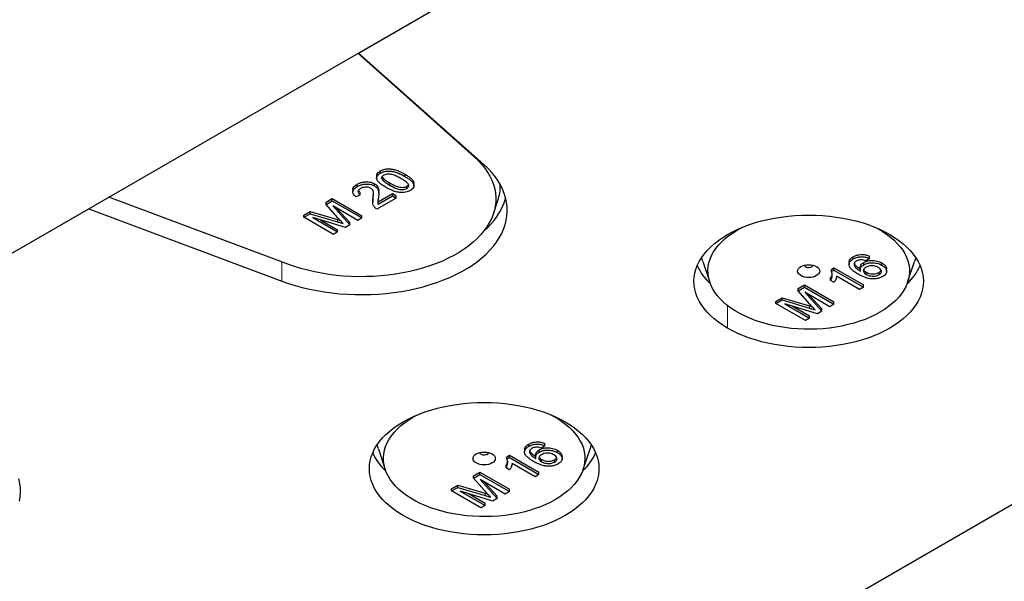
# Model space of a CAD drawing. Header units: millimetres. Extents: x 10 to 1195, y 10 to 830.
# Tile 15 of 21: x 986 to 1056, y 254 to 294. Entities that reach past the tile are written whole.
import ezdxf

# ---------------------------------------------------------------- set-up
doc = ezdxf.new("R2010")
doc.units = ezdxf.units.MM
doc.header["$LTSCALE"] = 2
doc.linetypes.add('PHANTOM', pattern=[12.7, 6.35, -1.27, 1.27, -1.27, 1.27, -1.27])

msp = doc.modelspace()

# ---------------------------------------------------------------- linework, layer by layer
at = {"color": 7, "linetype": 'Continuous', "lineweight": 25}
for p, q in [((944.263, 253.705), (1056.229, 318.342)), ((1009.941, 291.62), (1025.553, 300.633)), ((1009.904, 291.599), (1018.262, 284.168)), ((1018.951, 283.61), (1009.941, 291.62)), ((1011.252, 282.8), (1011.252, 282.637)), ((1011.519, 282.979), (1011.519, 283.142)), ((1011.624, 282.589), (1011.624, 282.674)), ((1009.86, 282.021), (1009.86, 282.185)), ((1011.098, 282.06), (1011.098, 282.224)), ((1012.185, 282.124), (1012.185, 282.287)), ((1013.423, 281.88), (1013.423, 282.043)), ((1013.935, 282.079), (1013.935, 282.242)), ((1004.874, 276.439), (992.003, 281.265)), ((1007.619, 280.891), (1008.065, 281.149)), ((1008.065, 281.149), (1010.186, 279.924)), ((1008.065, 280.985), (1008.065, 281.149)), ((1009.536, 281.791), (1009.536, 281.628)), ((1010.077, 281.425), (1009.778, 281.284)), ((1010.077, 281.425), (1010.077, 281.588)), ((1010.975, 281.064), (1010.998, 281.309)), ((1010.998, 281.309), (1011.024, 281.528)), ((1010.998, 281.145), (1010.998, 281.309)), ((1012.661, 281.189), (1011.274, 280.389)), ((1011.351, 280.911), (1012.389, 281.51)), ((1011.351, 280.747), (1012.389, 281.346)), ((1011.406, 281.536), (1011.406, 281.7)), ((1012.389, 281.51), (1012.661, 281.353)), ((1012.389, 281.346), (1012.389, 281.51)), ((1012.389, 281.346), (1012.661, 281.189)), ((1012.661, 281.189), (1012.661, 281.353)), ((974.939, 271.414), (990.551, 280.427)), ((990.551, 280.427), (1004.427, 275.225)), ((1007.619, 280.728), (1008.065, 280.985)), ((1007.619, 280.728), (1007.619, 280.891)), ((1008.612, 279.612), (1007.619, 280.728)), ((1008.065, 280.985), (1010.186, 279.761)), ((1009.887, 279.588), (1008.092, 280.624)), ((1008.092, 280.624), (1009.321, 279.261)), ((1008.399, 280.447), (1009.321, 279.424)), ((1010.971, 281.064), (1010.971, 280.901)), ((1011.351, 280.747), (1011.351, 280.911)), ((1019.649, 280.067), (1019.964, 281.011)), ((1006.025, 279.971), (1006.475, 280.231)), ((1006.025, 279.808), (1006.475, 280.068)), ((1006.025, 279.808), (1006.025, 279.971)), ((1008.146, 278.583), (1006.025, 279.808)), ((1006.475, 280.231), (1008.438, 279.645)), ((1006.475, 280.068), (1006.475, 280.231)), ((1006.475, 280.068), (1008.438, 279.482)), ((1009.008, 279.081), (1006.651, 279.792)), ((1006.651, 279.792), (1008.446, 278.756)), ((1010.186, 279.761), (1009.887, 279.588)), ((1010.186, 279.761), (1010.186, 279.924)), ((1007.243, 279.613), (1008.446, 278.919)), ((1008.438, 279.645), (1008.637, 279.585)), ((1009.321, 279.261), (1009.008, 279.081)), ((1009.321, 279.261), (1009.321, 279.424)), ((1008.446, 278.756), (1008.146, 278.583)), ((1008.446, 278.756), (1008.446, 278.919)), ((1045.528, 276.813), (1045.528, 276.977)), ((1046.684, 276.853), (1046.439, 276.68)), ((1046.684, 276.853), (1046.684, 277.016)), ((1034.709, 276.628), (1035.204, 275.148)), ((1043.952, 276.067), (1044.127, 276.168)), ((1044.127, 276.168), (1046.249, 274.944)), ((1044.127, 276.005), (1044.127, 276.168)), ((1045.221, 276.581), (1045.221, 276.418)), ((1046.019, 276.211), (1046.019, 276.048)), ((1046.275, 276.397), (1046.275, 276.56)), ((1047.59, 276.361), (1047.59, 276.525)), ((1049.434, 275.148), (1049.928, 276.628)), ((1043.896, 275.259), (1043.896, 275.423)), ((1043.952, 275.904), (1043.952, 276.067)), ((1043.952, 275.904), (1044.127, 276.005)), ((1044.127, 276.005), (1046.249, 274.781)), ((1045.977, 274.624), (1044.324, 275.578)), ((1046.442, 275.705), (1046.442, 275.868)), ((1047.379, 275.685), (1047.379, 275.848)), ((1047.924, 275.929), (1047.924, 276.092)), ((1041.56, 274.686), (1042.006, 274.944)), ((1041.56, 274.523), (1042.006, 274.781)), ((1042.006, 274.944), (1044.127, 273.719)), ((1042.006, 274.781), (1042.006, 274.944)), ((1042.006, 274.781), (1044.127, 273.556)), ((1044.147, 275.115), (1043.896, 275.259)), ((1046.249, 274.781), (1045.977, 274.624)), ((1046.249, 274.781), (1046.249, 274.944)), ((1039.966, 273.766), (1040.416, 274.026)), ((1040.416, 274.026), (1042.379, 273.441)), ((1040.416, 273.863), (1040.416, 274.026)), ((1041.56, 274.523), (1041.56, 274.686)), ((1042.553, 273.407), (1041.56, 274.523)), ((1043.828, 273.383), (1042.033, 274.419)), ((1042.033, 274.419), (1043.262, 273.056)), ((1042.34, 274.242), (1043.262, 273.22)), ((1039.966, 273.603), (1040.416, 273.863)), ((1039.966, 273.603), (1039.966, 273.766)), ((1042.088, 272.378), (1039.966, 273.603)), ((1040.416, 273.863), (1042.379, 273.277)), ((1042.949, 272.876), (1040.592, 273.587)), ((1040.592, 273.587), (1042.387, 272.551)), ((1041.185, 273.408), (1042.387, 272.714)), ((1042.379, 273.441), (1042.578, 273.38)), ((1044.127, 273.556), (1043.828, 273.383)), ((1044.127, 273.556), (1044.127, 273.719)), ((1042.387, 272.551), (1042.387, 272.714)), ((1043.262, 273.056), (1042.949, 272.876)), ((1043.262, 273.056), (1043.262, 273.22)), ((1042.387, 272.551), (1042.088, 272.378)), ((1022.193, 263.343), (1022.193, 263.506)), ((1023.349, 263.382), (1023.349, 263.546)), ((1011.375, 263.158), (1011.869, 261.678)), ((1020.618, 262.597), (1020.793, 262.698)), ((1020.793, 262.698), (1022.914, 261.473)), ((1020.793, 262.534), (1020.793, 262.698)), ((1021.887, 263.11), (1021.887, 262.947)), ((1022.684, 262.74), (1022.684, 262.577)), ((1022.94, 262.926), (1022.94, 263.09)), ((1023.349, 263.382), (1023.105, 263.21)), ((1024.255, 262.891), (1024.255, 263.054)), ((1026.099, 261.678), (1026.594, 263.158)), ((1020.618, 262.433), (1020.618, 262.597)), ((1020.618, 262.433), (1020.793, 262.534)), ((1020.793, 262.534), (1022.914, 261.31)), ((1022.642, 261.153), (1020.989, 262.107)), ((1023.108, 262.234), (1023.108, 262.398)), ((1024.045, 262.214), (1024.045, 262.377)), ((1024.589, 262.458), (1024.589, 262.622)), ((1018.225, 261.216), (1018.672, 261.473)), ((1018.225, 261.052), (1018.672, 261.31)), ((1018.672, 261.473), (1020.793, 260.249)), ((1018.672, 261.31), (1018.672, 261.473)), ((1018.672, 261.31), (1020.793, 260.085)), ((1020.562, 261.789), (1020.562, 261.952)), ((1020.812, 261.644), (1020.562, 261.789)), ((1022.914, 261.31), (1022.642, 261.153)), ((1022.914, 261.31), (1022.914, 261.473)), ((1016.632, 260.296), (1017.082, 260.555)), ((1017.082, 260.555), (1019.045, 259.97)), ((1017.082, 260.392), (1017.082, 260.555)), ((1018.225, 261.052), (1018.225, 261.216)), ((1019.219, 259.937), (1018.225, 261.052)), ((1020.494, 259.912), (1018.699, 260.949)), ((1018.699, 260.949), (1019.928, 259.586)), ((1019.006, 260.771), (1019.928, 259.749)), ((1060.35, 261.123), (1043.379, 251.326)), ((1016.632, 260.132), (1017.082, 260.392)), ((1016.632, 260.132), (1016.632, 260.296)), ((1018.753, 258.908), (1016.632, 260.132)), ((1017.082, 260.392), (1019.045, 259.807)), ((1019.615, 259.405), (1017.257, 260.117)), ((1017.257, 260.117), (1019.052, 259.08)), ((1017.85, 259.938), (1019.052, 259.244)), ((1019.045, 259.97), (1019.243, 259.91)), ((1020.793, 260.085), (1020.494, 259.912)), ((1020.793, 260.085), (1020.793, 260.249)), ((1019.052, 259.08), (1019.052, 259.244)), ((1019.928, 259.586), (1019.615, 259.405)), ((1019.928, 259.586), (1019.928, 259.749)), ((1019.052, 259.08), (1018.753, 258.908))]:
    msp.add_line(p, q, dxfattribs=at)
at = {"color": 7, "linetype": 'PHANTOM', "lineweight": 18}
for p, q in [((1018.274, 284.212), (1018.262, 284.168)), ((1013.274, 282.751), (1013.274, 282.914)), ((1008.438, 279.482), (1008.438, 279.645)), ((1004.427, 276.607), (1004.427, 275.225)), ((1036.485, 273.459), (1036.485, 271.838)), ((1042.379, 273.277), (1042.379, 273.441)), ((1019.045, 259.807), (1019.045, 259.97))]:
    msp.add_line(p, q, dxfattribs=at)
at = {"color": 7, "linetype": 'Continuous', "lineweight": 25, "flags": 128}
for points in [[(1018.262, 284.168), (1018.543, 283.903), (1018.797, 283.63), (1019.025, 283.348), (1019.225, 283.06), (1019.397, 282.766), (1019.541, 282.467), (1019.655, 282.164), (1019.74, 281.857), (1019.796, 281.549), (1019.822, 281.238), (1019.818, 280.928), (1019.784, 280.618), (1019.72, 280.31), (1019.627, 280.004), (1019.505, 279.702), (1019.353, 279.404), (1019.174, 279.112), (1018.966, 278.825), (1018.731, 278.546), (1018.47, 278.275), (1018.183, 278.012), (1017.871, 277.759), (1017.535, 277.517), (1017.177, 277.286), (1016.796, 277.066), (1016.396, 276.859), (1015.976, 276.665), (1015.538, 276.485), (1015.083, 276.319), (1014.613, 276.169), (1014.129, 276.033), (1013.633, 275.913), (1013.126, 275.809), (1012.61, 275.722), (1012.087, 275.651), (1011.557, 275.598), (1011.023, 275.561), (1010.487, 275.541), (1009.949, 275.539), (1009.412, 275.554), (1008.877, 275.586), (1008.346, 275.635), (1007.821, 275.701), (1007.303, 275.784), (1006.793, 275.884), (1006.294, 275.999), (1005.807, 276.131), (1005.333, 276.277), (1004.874, 276.439)], [(1004.427, 275.225), (1004.905, 275.056), (1005.398, 274.902), (1005.904, 274.763), (1006.423, 274.641), (1006.952, 274.534), (1007.49, 274.444), (1008.036, 274.371), (1008.588, 274.314), (1009.144, 274.275), (1009.704, 274.252), (1010.264, 274.247), (1010.824, 274.26), (1011.382, 274.289), (1011.937, 274.336), (1012.486, 274.4), (1013.029, 274.48), (1013.564, 274.577), (1014.089, 274.691), (1014.602, 274.82), (1015.103, 274.965), (1015.59, 275.126), (1016.062, 275.301), (1016.516, 275.49), (1016.952, 275.693), (1017.369, 275.909), (1017.766, 276.138), (1018.14, 276.379), (1018.492, 276.631), (1018.82, 276.893), (1019.123, 277.165), (1019.401, 277.446), (1019.653, 277.735), (1019.877, 278.032), (1020.073, 278.335), (1020.242, 278.644), (1020.381, 278.957), (1020.491, 279.274), (1020.572, 279.594), (1020.623, 279.917), (1020.645, 280.24), (1020.636, 280.564), (1020.598, 280.886), (1020.529, 281.208), (1020.431, 281.526), (1020.304, 281.841), (1020.148, 282.152), (1019.963, 282.457), (1019.751, 282.757), (1019.511, 283.049), (1019.244, 283.334), (1018.951, 283.61)], [(1036.485, 271.838), (1036.144, 272.048), (1035.825, 272.269), (1035.529, 272.5), (1035.259, 272.742), (1035.014, 272.993), (1034.796, 273.251), (1034.605, 273.517), (1034.442, 273.789), (1034.309, 274.066), (1034.204, 274.347), (1034.129, 274.632), (1034.084, 274.918), (1034.069, 275.206), (1034.084, 275.493), (1034.129, 275.78), (1034.204, 276.064), (1034.309, 276.346), (1034.442, 276.623), (1034.605, 276.895), (1034.796, 277.161), (1035.014, 277.419), (1035.259, 277.67), (1035.529, 277.911), (1035.825, 278.143), (1036.144, 278.364), (1036.485, 278.574), (1036.848, 278.771), (1037.231, 278.955), (1037.632, 279.125), (1038.051, 279.282), (1038.485, 279.423), (1038.933, 279.549), (1039.393, 279.659), (1039.864, 279.753), (1040.344, 279.83), (1040.832, 279.891), (1041.324, 279.934), (1041.821, 279.96), (1042.319, 279.969), (1042.817, 279.96), (1043.313, 279.934), (1043.806, 279.891), (1044.293, 279.83), (1044.773, 279.753), (1045.244, 279.659), (1045.705, 279.549), (1046.153, 279.423), (1046.587, 279.282), (1047.005, 279.125), (1047.407, 278.955), (1047.79, 278.771), (1048.152, 278.574)], [(1047.443, 272.983), (1047.104, 272.799), (1046.745, 272.629), (1046.369, 272.472), (1045.975, 272.329), (1045.567, 272.201), (1045.145, 272.089), (1044.712, 271.992), (1044.269, 271.912), (1043.818, 271.848), (1043.36, 271.801), (1042.899, 271.771), (1042.435, 271.758), (1041.97, 271.762), (1041.507, 271.784), (1041.048, 271.822), (1040.593, 271.878), (1040.146, 271.95), (1039.708, 272.039), (1039.28, 272.143), (1038.865, 272.264), (1038.464, 272.399), (1038.078, 272.549), (1037.711, 272.713), (1037.362, 272.89), (1037.033, 273.079), (1036.727, 273.281), (1036.443, 273.493), (1036.183, 273.715), (1035.949, 273.947), (1035.741, 274.186), (1035.559, 274.433), (1035.406, 274.686), (1035.281, 274.945), (1035.185, 275.207), (1035.118, 275.472), (1035.081, 275.74), (1035.073, 276.008), (1035.096, 276.276), (1035.148, 276.542), (1035.229, 276.806), (1035.34, 277.067), (1035.479, 277.322), (1035.647, 277.573), (1035.841, 277.816), (1036.063, 278.052), (1036.31, 278.279), (1036.582, 278.496), (1036.877, 278.703), (1037.195, 278.899), (1037.534, 279.082), (1037.569, 279.1)], [(1047.068, 279.1), (1047.276, 278.992), (1047.604, 278.802), (1047.911, 278.601), (1048.195, 278.389), (1048.454, 278.166), (1048.689, 277.935), (1048.897, 277.695), (1049.078, 277.448), (1049.232, 277.195), (1049.357, 276.937), (1049.453, 276.675), (1049.519, 276.409), (1049.557, 276.142), (1049.564, 275.874), (1049.542, 275.606), (1049.49, 275.339), (1049.408, 275.075), (1049.298, 274.815), (1049.158, 274.559), (1048.991, 274.309), (1048.796, 274.066), (1048.575, 273.83), (1048.328, 273.603), (1048.056, 273.385), (1047.76, 273.178), (1047.443, 272.983)], [(1048.152, 278.574), (1048.494, 278.364), (1048.813, 278.143), (1049.108, 277.911), (1049.379, 277.67), (1049.624, 277.419), (1049.842, 277.161), (1050.033, 276.895), (1050.195, 276.623), (1050.329, 276.346), (1050.434, 276.064), (1050.509, 275.78), (1050.554, 275.493), (1050.569, 275.206), (1050.554, 274.918), (1050.509, 274.632), (1050.434, 274.347), (1050.329, 274.066), (1050.195, 273.789), (1050.033, 273.517), (1049.842, 273.251), (1049.624, 272.993), (1049.379, 272.742), (1049.108, 272.5), (1048.813, 272.269), (1048.494, 272.048), (1048.152, 271.838), (1047.79, 271.641), (1047.407, 271.457), (1047.005, 271.286), (1046.587, 271.13), (1046.153, 270.989), (1045.705, 270.863), (1045.244, 270.753), (1044.773, 270.659), (1044.293, 270.582), (1043.806, 270.521), (1043.313, 270.478), (1042.817, 270.452), (1042.319, 270.443), (1041.821, 270.452), (1041.324, 270.478), (1040.832, 270.521), (1040.344, 270.582), (1039.864, 270.659), (1039.393, 270.753), (1038.933, 270.863), (1038.485, 270.989), (1038.051, 271.13), (1037.632, 271.286), (1037.231, 271.457), (1036.848, 271.641), (1036.485, 271.838)], [(1034.709, 276.628), (1034.692, 276.68), (1034.627, 276.928)], [(1050.01, 276.928), (1049.966, 276.749), (1049.928, 276.628)], [(1042.884, 275.614), (1042.763, 275.557), (1042.625, 275.514), (1042.475, 275.488), (1042.319, 275.479), (1042.163, 275.488), (1042.013, 275.514), (1041.874, 275.557), (1041.753, 275.614), (1041.654, 275.684), (1041.58, 275.764), (1041.534, 275.851), (1041.519, 275.941), (1041.534, 276.031), (1041.58, 276.118), (1041.654, 276.197), (1041.753, 276.267), (1041.874, 276.325), (1042.013, 276.367), (1042.163, 276.394), (1042.319, 276.403), (1042.475, 276.394), (1042.625, 276.367), (1042.763, 276.325), (1042.884, 276.267), (1042.984, 276.197), (1043.058, 276.118), (1043.103, 276.031), (1043.119, 275.941), (1043.103, 275.851), (1043.058, 275.764), (1042.984, 275.684), (1042.884, 275.614)], [(1042.531, 276.227), (1042.451, 276.193), (1042.356, 276.177), (1042.257, 276.18), (1042.165, 276.2), (1042.09, 276.237), (1042.039, 276.286), (1042.019, 276.342), (1042.021, 276.369)], [(1024.818, 258.368), (1024.455, 258.17), (1024.072, 257.986), (1023.671, 257.816), (1023.252, 257.659), (1022.818, 257.518), (1022.37, 257.392), (1021.91, 257.282), (1021.439, 257.188), (1020.959, 257.111), (1020.471, 257.051), (1019.979, 257.007), (1019.482, 256.981), (1018.984, 256.973), (1018.486, 256.981), (1017.99, 257.007), (1017.497, 257.051), (1017.01, 257.111), (1016.53, 257.188), (1016.059, 257.282), (1015.598, 257.392), (1015.15, 257.518), (1014.716, 257.659), (1014.298, 257.816), (1013.896, 257.986), (1013.514, 258.17), (1013.151, 258.368), (1012.809, 258.577), (1012.49, 258.798), (1012.195, 259.03), (1011.924, 259.271), (1011.679, 259.522), (1011.461, 259.781), (1011.27, 260.046), (1011.108, 260.318), (1010.974, 260.595), (1010.869, 260.877), (1010.794, 261.161), (1010.749, 261.448), (1010.734, 261.735), (1010.749, 262.023), (1010.794, 262.309), (1010.869, 262.594), (1010.974, 262.875), (1011.108, 263.152), (1011.27, 263.424), (1011.461, 263.69), (1011.679, 263.948), (1011.924, 264.199), (1012.195, 264.441), (1012.49, 264.672), (1012.809, 264.893), (1013.151, 265.103), (1013.514, 265.3), (1013.896, 265.484), (1014.298, 265.655), (1014.716, 265.811), (1015.15, 265.952), (1015.598, 266.078), (1016.059, 266.188), (1016.53, 266.282), (1017.01, 266.359), (1017.497, 266.42), (1017.99, 266.463), (1018.486, 266.489), (1018.984, 266.498), (1019.482, 266.489), (1019.979, 266.463), (1020.471, 266.42), (1020.959, 266.359), (1021.439, 266.282), (1021.91, 266.188), (1022.37, 266.078), (1022.818, 265.952), (1023.252, 265.811), (1023.671, 265.655), (1024.072, 265.484), (1024.455, 265.3), (1024.818, 265.103), (1025.159, 264.893), (1025.479, 264.672), (1025.774, 264.441), (1026.044, 264.199), (1026.289, 263.948), (1026.507, 263.69), (1026.698, 263.424), (1026.861, 263.152), (1026.995, 262.875), (1027.099, 262.594), (1027.174, 262.309), (1027.219, 262.023), (1027.234, 261.735), (1027.219, 261.448), (1027.174, 261.161), (1027.099, 260.877), (1026.995, 260.595), (1026.861, 260.318), (1026.698, 260.046), (1026.507, 259.781), (1026.289, 259.522), (1026.044, 259.271), (1025.774, 259.03), (1025.479, 258.798), (1025.159, 258.577), (1024.818, 258.368)], [(1024.108, 259.512), (1023.769, 259.329), (1023.411, 259.158), (1023.034, 259.001), (1022.641, 258.859), (1022.233, 258.731), (1021.811, 258.618), (1021.378, 258.522), (1020.934, 258.441), (1020.483, 258.377), (1020.026, 258.33), (1019.564, 258.3), (1019.1, 258.287), (1018.636, 258.292), (1018.173, 258.313), (1017.713, 258.352), (1017.259, 258.407), (1016.811, 258.479), (1016.373, 258.568), (1015.945, 258.673), (1015.53, 258.793), (1015.129, 258.928), (1014.744, 259.078), (1014.376, 259.242), (1014.027, 259.419), (1013.699, 259.608), (1013.392, 259.81), (1013.108, 260.022), (1012.849, 260.244), (1012.614, 260.476), (1012.406, 260.716), (1012.225, 260.963), (1012.071, 261.216), (1011.946, 261.474), (1011.85, 261.736), (1011.784, 262.002), (1011.746, 262.269), (1011.739, 262.537), (1011.761, 262.805), (1011.813, 263.071), (1011.895, 263.335), (1012.005, 263.596), (1012.145, 263.852), (1012.312, 264.102), (1012.507, 264.345), (1012.728, 264.581), (1012.975, 264.808), (1013.247, 265.025), (1013.543, 265.232), (1013.86, 265.428), (1014.199, 265.611), (1014.235, 265.629)], [(1023.734, 265.629), (1023.941, 265.521), (1024.27, 265.332), (1024.576, 265.13), (1024.86, 264.918), (1025.12, 264.696), (1025.354, 264.464), (1025.562, 264.224), (1025.744, 263.978), (1025.897, 263.724), (1026.022, 263.466), (1026.118, 263.204), (1026.185, 262.938), (1026.222, 262.671), (1026.23, 262.403), (1026.207, 262.135), (1026.155, 261.869), (1026.074, 261.605), (1025.963, 261.344), (1025.824, 261.088), (1025.656, 260.838), (1025.462, 260.595), (1025.24, 260.359), (1024.993, 260.132), (1024.721, 259.915), (1024.426, 259.708), (1024.108, 259.512)], [(1011.375, 263.158), (1011.358, 263.209), (1011.293, 263.457)], [(1026.676, 263.457), (1026.631, 263.278), (1026.594, 263.158)], [(1019.55, 262.144), (1019.429, 262.086), (1019.29, 262.043), (1019.14, 262.017), (1018.984, 262.008), (1018.828, 262.017), (1018.678, 262.043), (1018.54, 262.086), (1018.419, 262.144), (1018.319, 262.214), (1018.245, 262.293), (1018.2, 262.38), (1018.184, 262.47), (1018.2, 262.56), (1018.245, 262.647), (1018.319, 262.727), (1018.419, 262.797), (1018.54, 262.854), (1018.678, 262.897), (1018.828, 262.923), (1018.984, 262.932), (1019.14, 262.923), (1019.29, 262.897), (1019.429, 262.854), (1019.55, 262.797), (1019.649, 262.727), (1019.723, 262.647), (1019.769, 262.56), (1019.784, 262.47), (1019.769, 262.38), (1019.723, 262.293), (1019.649, 262.214), (1019.55, 262.144)], [(1019.196, 262.756), (1019.116, 262.723), (1019.021, 262.706), (1018.923, 262.709), (1018.831, 262.73), (1018.755, 262.766), (1018.705, 262.815), (1018.685, 262.871), (1018.686, 262.899)], [(985.571, 259.388), (985.622, 259.711), (985.643, 260.034), (985.634, 260.357), (985.596, 260.68), (985.528, 261.001)]]:
    msp.add_lwpolyline(points, dxfattribs=at)
at = {"color": 7, "linetype": 'Continuous', "lineweight": 25}
for centre, radius, start, end in [((1016.711, 282.111), 3.434, 341.31741, 0.76836), ((1015.804, 282.589), 4.924, 309.60549, 343.69209), ((1037.96, 277.954), 3.994, 203.81859, 227.27219), ((1042.479, 276.355), 0.138, 291.88023, 6.12704), ((1046.677, 277.954), 3.994, 312.72781, 336.18141), ((1014.626, 264.483), 3.994, 203.81859, 227.27219), ((1019.145, 262.884), 0.138, 291.88023, 6.12712), ((1023.343, 264.483), 3.994, 312.72781, 336.18141)]:
    msp.add_arc(centre, radius, start, end, dxfattribs=at)
for points, knots in [([(1011.519, 283.142), (1011.583, 283.175), (1011.711, 283.24), (1011.951, 283.295), (1012.21, 283.303), (1012.482, 283.252), (1012.76, 283.171), (1013.03, 283.051), (1013.193, 282.96), (1013.274, 282.914)], [0, 0, 0, 0, 0.124959, 0.249815, 0.374455, 0.499456, 0.66625, 0.833059, 1, 1, 1, 1]), ([(1011.914, 281.966), (1011.835, 282.013), (1011.678, 282.107), (1011.472, 282.263), (1011.321, 282.422), (1011.246, 282.581), (1011.253, 282.73), (1011.349, 282.869), (1011.462, 282.942), (1011.519, 282.979)], [0, 0, 0, 0, 0.16699, 0.333917, 0.500651, 0.625648, 0.750348, 0.87505, 1, 1, 1, 1]), ([(1011.262, 282.8), (1011.261, 282.831), (1011.259, 282.91), (1011.351, 283.032), (1011.463, 283.106), (1011.519, 283.142)], [0, 0, 0, 0, 0.237434, 0.618339, 1, 1, 1, 1]), ([(1011.519, 282.979), (1011.583, 283.012), (1011.711, 283.077), (1011.951, 283.132), (1012.21, 283.14), (1012.482, 283.089), (1012.76, 283.007), (1013.03, 282.887), (1013.193, 282.796), (1013.274, 282.751)], [0, 0, 0, 0, 0.124959, 0.249815, 0.374455, 0.499456, 0.66625, 0.833059, 1, 1, 1, 1]), ([(1011.761, 282.836), (1011.732, 282.817), (1011.674, 282.779), (1011.615, 282.694), (1011.62, 282.629), (1011.624, 282.589)], [0, 0, 0, 0, 0.2804532, 0.5606885, 1, 1, 1, 1]), ([(1011.624, 282.589), (1011.655, 282.539), (1011.719, 282.438), (1011.921, 282.284), (1012.085, 282.184), (1012.185, 282.124)], [0, 0, 0, 0, 0.279304, 0.559524, 1, 1, 1, 1]), ([(1011.644, 282.725), (1011.67, 282.684), (1011.728, 282.593), (1011.922, 282.448), (1012.085, 282.348), (1012.185, 282.287)], [0, 0, 0, 0, 0.239299, 0.535073, 1, 1, 1, 1]), ([(1013.001, 282.595), (1012.913, 282.643), (1012.737, 282.741), (1012.495, 282.849), (1012.273, 282.911), (1012.089, 282.924), (1011.903, 282.904), (1011.808, 282.859), (1011.761, 282.836)], [0, 0, 0, 0, 0.250523, 0.5008, 0.625865, 0.75074, 0.875367, 1, 1, 1, 1]), ([(1013.423, 281.88), (1013.461, 281.908), (1013.538, 281.963), (1013.57, 282.07), (1013.55, 282.176), (1013.441, 282.303), (1013.255, 282.443), (1013.086, 282.544), (1013.001, 282.595)], [0, 0, 0, 0, 0.124544, 0.249196, 0.374051, 0.499141, 0.749452, 1, 1, 1, 1]), ([(1013.274, 282.914), (1013.352, 282.867), (1013.509, 282.773), (1013.717, 282.617), (1013.862, 282.459), (1013.936, 282.329), (1013.927, 282.261), (1013.925, 282.243)], [0, 0, 0, 0, 0.247797, 0.495508, 0.742942, 0.928395, 1, 1, 1, 1]), ([(1013.274, 282.751), (1013.352, 282.704), (1013.509, 282.61), (1013.716, 282.454), (1013.866, 282.296), (1013.941, 282.137), (1013.934, 281.988), (1013.837, 281.849), (1013.724, 281.776), (1013.667, 281.739)], [0, 0, 0, 0, 0.166976, 0.333893, 0.500625, 0.625591, 0.750309, 0.875036, 1, 1, 1, 1]), ([(1009.778, 281.284), (1009.725, 281.325), (1009.618, 281.408), (1009.529, 281.556), (1009.534, 281.702), (1009.607, 281.828), (1009.717, 281.932), (1009.812, 281.992), (1009.86, 282.021)], [0, 0, 0, 0, 0.186789, 0.373253, 0.55954, 0.706249, 0.853072, 1, 1, 1, 1]), ([(1009.547, 281.791), (1009.545, 281.819), (1009.54, 281.887), (1009.609, 281.991), (1009.717, 282.096), (1009.812, 282.155), (1009.86, 282.185)], [0, 0, 0, 0, 0.187033, 0.457817, 0.728812, 1, 1, 1, 1]), ([(1009.86, 282.185), (1009.924, 282.218), (1010.053, 282.286), (1010.291, 282.351), (1010.534, 282.369), (1010.755, 282.35), (1010.945, 282.302), (1011.047, 282.25), (1011.098, 282.224)], [0, 0, 0, 0, 0.186876, 0.373454, 0.559885, 0.706613, 0.853231, 1, 1, 1, 1]), ([(1009.86, 282.021), (1009.924, 282.055), (1010.053, 282.122), (1010.291, 282.188), (1010.534, 282.206), (1010.755, 282.186), (1010.945, 282.139), (1011.047, 282.086), (1011.098, 282.06)], [0, 0, 0, 0, 0.186876, 0.373454, 0.559885, 0.706613, 0.853231, 1, 1, 1, 1]), ([(1010.099, 281.877), (1010.062, 281.853), (1009.987, 281.806), (1009.918, 281.718), (1009.898, 281.616), (1009.95, 281.51), (1010.035, 281.453), (1010.077, 281.425)], [0, 0, 0, 0, 0.187154, 0.373913, 0.56051, 0.779886, 1, 1, 1, 1]), ([(1010.829, 281.902), (1010.79, 281.921), (1010.712, 281.96), (1010.561, 281.983), (1010.398, 281.981), (1010.234, 281.946), (1010.144, 281.9), (1010.099, 281.877)], [0, 0, 0, 0, 0.186681, 0.373208, 0.559929, 0.779702, 1, 1, 1, 1]), ([(1010.998, 281.145), (1011.008, 281.218), (1011.028, 281.364), (1011.034, 281.549), (1011.008, 281.698), (1010.953, 281.811), (1010.87, 281.872), (1010.829, 281.902)], [0, 0, 0, 0, 0.28033, 0.560586, 0.707309, 0.853856, 1, 1, 1, 1]), ([(1011.098, 282.224), (1011.16, 282.181), (1011.283, 282.096), (1011.372, 281.936), (1011.406, 281.803), (1011.404, 281.724), (1011.403, 281.7)], [0, 0, 0, 0, 0.290983, 0.582217, 0.873987, 1, 1, 1, 1]), ([(1011.098, 282.06), (1011.16, 282.018), (1011.283, 281.932), (1011.374, 281.772), (1011.412, 281.598), (1011.405, 281.413), (1011.388, 281.283), (1011.38, 281.218)], [0, 0, 0, 0, 0.186266, 0.372693, 0.559463, 0.779701, 1, 1, 1, 1]), ([(1012.989, 281.583), (1012.873, 281.601), (1012.64, 281.635), (1012.358, 281.742), (1012.117, 281.853), (1011.982, 281.928), (1011.914, 281.966)], [0, 0, 0, 0, 0.279466, 0.559495, 0.77973, 1, 1, 1, 1]), ([(1012.185, 282.287), (1012.273, 282.238), (1012.448, 282.14), (1012.69, 282.033), (1012.91, 281.969), (1013.094, 281.959), (1013.279, 281.976), (1013.375, 282.021), (1013.423, 282.043)], [0, 0, 0, 0, 0.250525, 0.500809, 0.625902, 0.750761, 0.875415, 1, 1, 1, 1]), ([(1012.185, 282.124), (1012.273, 282.075), (1012.448, 281.977), (1012.69, 281.869), (1012.91, 281.806), (1013.094, 281.795), (1013.279, 281.813), (1013.375, 281.858), (1013.423, 281.88)], [0, 0, 0, 0, 0.250525, 0.500809, 0.625902, 0.750761, 0.875415, 1, 1, 1, 1]), ([(1013.423, 282.043), (1013.464, 282.071), (1013.523, 282.109), (1013.536, 282.159), (1013.54, 282.174)], [0, 0, 0, 0, 0.701719, 1, 1, 1, 1]), ([(1009.937, 281.729), (1009.943, 281.712), (1009.964, 281.657), (1010.032, 281.616), (1010.077, 281.588)], [0, 0, 0, 0, 0.321921, 1, 1, 1, 1]), ([(1011.114, 280.514), (1011.075, 280.57), (1010.996, 280.682), (1010.957, 280.897), (1010.983, 281.051), (1010.998, 281.145)], [0, 0, 0, 0, 0.279802, 0.5597811, 1, 1, 1, 1]), ([(1011.38, 281.218), (1011.365, 281.13), (1011.344, 281.008), (1011.327, 280.851), (1011.343, 280.782), (1011.351, 280.747)], [0, 0, 0, 0, 0.56006, 0.780088, 1, 1, 1, 1]), ([(1013.667, 281.739), (1013.615, 281.711), (1013.511, 281.657), (1013.333, 281.605), (1013.156, 281.581), (1013.045, 281.582), (1012.989, 281.583)], [0, 0, 0, 0, 0.2800949, 0.5599236, 0.7799974, 1, 1, 1, 1]), ([(1011.274, 280.389), (1011.239, 280.41), (1011.176, 280.448), (1011.133, 280.494), (1011.114, 280.514)], [0, 0, 0, 0, 0.559956, 1, 1, 1, 1]), ([(1008.438, 279.482), (1008.514, 279.459), (1008.65, 279.418), (1008.786, 279.376), (1008.845, 279.357)], [0, 0, 0, 0, 0.560002, 1, 1, 1, 1]), ([(1008.845, 279.357), (1008.801, 279.405), (1008.723, 279.489), (1008.646, 279.575), (1008.612, 279.612)], [0, 0, 0, 0, 0.559997, 1, 1, 1, 1]), ([(1045.228, 276.581), (1045.228, 276.609), (1045.227, 276.684), (1045.292, 276.791), (1045.397, 276.896), (1045.484, 276.95), (1045.528, 276.977)], [0, 0, 0, 0, 0.187182, 0.502916, 0.751405, 1, 1, 1, 1]), ([(1045.528, 276.977), (1045.587, 277.008), (1045.706, 277.069), (1045.928, 277.126), (1046.182, 277.143), (1046.45, 277.108), (1046.606, 277.047), (1046.684, 277.016)], [0, 0, 0, 0, 0.1869052, 0.3735978, 0.5601999, 0.7798814, 1, 1, 1, 1]), ([(1045.528, 276.813), (1045.587, 276.844), (1045.706, 276.906), (1045.928, 276.963), (1046.182, 276.979), (1046.45, 276.945), (1046.606, 276.884), (1046.684, 276.853)], [0, 0, 0, 0, 0.1869052, 0.3735978, 0.5601999, 0.7798814, 1, 1, 1, 1]), ([(1045.225, 276.361), (1045.223, 276.408), (1045.22, 276.502), (1045.292, 276.628), (1045.397, 276.732), (1045.484, 276.786), (1045.528, 276.813)], [0, 0, 0, 0, 0.2798791, 0.5596058, 0.7797555, 1, 1, 1, 1]), ([(1045.881, 275.715), (1045.796, 275.766), (1045.625, 275.869), (1045.425, 276.031), (1045.277, 276.195), (1045.242, 276.305), (1045.225, 276.361)], [0, 0, 0, 0, 0.28025, 0.560353, 0.780342, 1, 1, 1, 1]), ([(1045.754, 276.662), (1045.712, 276.634), (1045.637, 276.583), (1045.601, 276.52), (1045.586, 276.492)], [0, 0, 0, 0, 0.559717, 1, 1, 1, 1]), ([(1045.586, 276.492), (1045.586, 276.432), (1045.586, 276.313), (1045.712, 276.16), (1045.872, 276.039), (1045.983, 275.972), (1046.039, 275.938)], [0, 0, 0, 0, 0.279166, 0.558861, 0.779398, 1, 1, 1, 1]), ([(1045.603, 276.518), (1045.604, 276.505), (1045.61, 276.433), (1045.716, 276.324), (1045.865, 276.207), (1045.97, 276.144), (1046.019, 276.114)], [0, 0, 0, 0, 0.081997, 0.452058, 0.743846, 1, 1, 1, 1]), ([(1046.123, 276.749), (1046.085, 276.748), (1046.008, 276.746), (1045.877, 276.721), (1045.801, 276.684), (1045.754, 276.662)], [0, 0, 0, 0, 0.2804195, 0.560694, 1, 1, 1, 1]), ([(1046.039, 275.938), (1046.028, 275.984), (1046.005, 276.077), (1046.057, 276.206), (1046.149, 276.314), (1046.233, 276.369), (1046.275, 276.397)], [0, 0, 0, 0, 0.279978, 0.559737, 0.779907, 1, 1, 1, 1]), ([(1046.024, 276.211), (1046.023, 276.221), (1046.013, 276.277), (1046.06, 276.369), (1046.148, 276.478), (1046.232, 276.533), (1046.275, 276.56)], [0, 0, 0, 0, 0.07489, 0.434335, 0.717217, 1, 1, 1, 1]), ([(1046.439, 276.68), (1046.384, 276.699), (1046.286, 276.733), (1046.173, 276.744), (1046.123, 276.749)], [0, 0, 0, 0, 0.560488, 1, 1, 1, 1]), ([(1046.444, 276.212), (1046.404, 276.185), (1046.323, 276.132), (1046.259, 276.031), (1046.244, 275.918), (1046.299, 275.8), (1046.394, 275.737), (1046.442, 275.705)], [0, 0, 0, 0, 0.18687, 0.373553, 0.560306, 0.779931, 1, 1, 1, 1]), ([(1046.275, 276.56), (1046.345, 276.595), (1046.485, 276.663), (1046.755, 276.708), (1047.012, 276.707), (1047.24, 276.67), (1047.43, 276.609), (1047.537, 276.553), (1047.59, 276.525)], [0, 0, 0, 0, 0.186453, 0.372832, 0.55946, 0.706216, 0.853068, 1, 1, 1, 1]), ([(1046.275, 276.397), (1046.345, 276.431), (1046.485, 276.5), (1046.755, 276.545), (1047.012, 276.544), (1047.24, 276.507), (1047.43, 276.446), (1047.537, 276.389), (1047.59, 276.361)], [0, 0, 0, 0, 0.186453, 0.372832, 0.55946, 0.706216, 0.853068, 1, 1, 1, 1]), ([(1047.326, 276.199), (1047.28, 276.224), (1047.188, 276.272), (1047.016, 276.318), (1046.817, 276.331), (1046.61, 276.296), (1046.5, 276.24), (1046.444, 276.212)], [0, 0, 0, 0, 0.187106, 0.373903, 0.560468, 0.779908, 1, 1, 1, 1]), ([(1047.379, 275.685), (1047.421, 275.712), (1047.503, 275.767), (1047.561, 275.873), (1047.554, 275.989), (1047.474, 276.104), (1047.376, 276.168), (1047.326, 276.199)], [0, 0, 0, 0, 0.186823, 0.373357, 0.559956, 0.779682, 1, 1, 1, 1]), ([(1047.59, 276.525), (1047.654, 276.482), (1047.781, 276.397), (1047.899, 276.247), (1047.912, 276.141), (1047.919, 276.092)], [0, 0, 0, 0, 0.347859, 0.695574, 1, 1, 1, 1]), ([(1047.59, 276.361), (1047.654, 276.319), (1047.783, 276.234), (1047.898, 276.077), (1047.938, 275.92), (1047.894, 275.777), (1047.798, 275.654), (1047.696, 275.588), (1047.645, 275.555)], [0, 0, 0, 0, 0.186812, 0.373546, 0.559959, 0.706573, 0.853252, 1, 1, 1, 1]), ([(1043.896, 275.259), (1043.927, 275.318), (1043.989, 275.436), (1044.017, 275.606), (1044.015, 275.764), (1043.973, 275.857), (1043.952, 275.904)], [0, 0, 0, 0, 0.280084, 0.560128, 0.780181, 1, 1, 1, 1]), ([(1043.896, 275.423), (1043.928, 275.481), (1043.985, 275.587), (1044, 275.696), (1044.006, 275.745)], [0, 0, 0, 0, 0.557153, 1, 1, 1, 1]), ([(1044.324, 275.578), (1044.32, 275.533), (1044.311, 275.444), (1044.254, 275.288), (1044.188, 275.181), (1044.147, 275.115)], [0, 0, 0, 0, 0.279993, 0.560147, 1, 1, 1, 1]), ([(1047.645, 275.555), (1047.574, 275.519), (1047.431, 275.447), (1047.162, 275.387), (1046.876, 275.374), (1046.592, 275.412), (1046.334, 275.494), (1046.095, 275.596), (1045.952, 275.675), (1045.881, 275.715)], [0, 0, 0, 0, 0.139941, 0.279735, 0.419599, 0.559425, 0.706181, 0.853067, 1, 1, 1, 1]), ([(1046.276, 276.044), (1046.286, 276.018), (1046.31, 275.951), (1046.392, 275.9), (1046.442, 275.868)], [0, 0, 0, 0, 0.386491, 1, 1, 1, 1]), ([(1046.442, 275.868), (1046.492, 275.844), (1046.591, 275.795), (1046.774, 275.751), (1046.98, 275.733), (1047.202, 275.762), (1047.32, 275.819), (1047.379, 275.848)], [0, 0, 0, 0, 0.186952, 0.373947, 0.560724, 0.780233, 1, 1, 1, 1]), ([(1046.442, 275.705), (1046.492, 275.681), (1046.591, 275.631), (1046.774, 275.588), (1046.98, 275.57), (1047.202, 275.599), (1047.32, 275.656), (1047.379, 275.685)], [0, 0, 0, 0, 0.186952, 0.373947, 0.560724, 0.780233, 1, 1, 1, 1]), ([(1047.379, 275.848), (1047.423, 275.875), (1047.494, 275.92), (1047.52, 275.979), (1047.531, 276.002)], [0, 0, 0, 0, 0.602206, 1, 1, 1, 1]), ([(1042.786, 273.153), (1042.742, 273.2), (1042.664, 273.285), (1042.587, 273.37), (1042.553, 273.407)], [0, 0, 0, 0, 0.559997, 1, 1, 1, 1]), ([(1042.379, 273.277), (1042.455, 273.254), (1042.591, 273.213), (1042.727, 273.171), (1042.786, 273.153)], [0, 0, 0, 0, 0.560002, 1, 1, 1, 1]), ([(1021.894, 263.11), (1021.893, 263.138), (1021.892, 263.213), (1021.958, 263.32), (1022.062, 263.425), (1022.149, 263.479), (1022.193, 263.506)], [0, 0, 0, 0, 0.1871821, 0.5029164, 0.7514047, 1, 1, 1, 1]), ([(1022.193, 263.506), (1022.253, 263.537), (1022.371, 263.598), (1022.594, 263.655), (1022.848, 263.672), (1023.116, 263.637), (1023.271, 263.576), (1023.349, 263.546)], [0, 0, 0, 0, 0.1869052, 0.3735978, 0.5601999, 0.7798814, 1, 1, 1, 1]), ([(1022.193, 263.343), (1022.253, 263.374), (1022.371, 263.435), (1022.594, 263.492), (1022.848, 263.509), (1023.116, 263.474), (1023.271, 263.413), (1023.349, 263.382)], [0, 0, 0, 0, 0.1869052, 0.3735978, 0.5601999, 0.7798814, 1, 1, 1, 1]), ([(1021.89, 262.89), (1021.889, 262.937), (1021.885, 263.031), (1021.957, 263.157), (1022.063, 263.262), (1022.15, 263.316), (1022.193, 263.343)], [0, 0, 0, 0, 0.2798791, 0.5596058, 0.7797555, 1, 1, 1, 1]), ([(1022.547, 262.244), (1022.461, 262.296), (1022.291, 262.399), (1022.091, 262.56), (1021.943, 262.724), (1021.908, 262.835), (1021.89, 262.89)], [0, 0, 0, 0, 0.2802499, 0.5603534, 0.7803424, 1, 1, 1, 1]), ([(1022.42, 263.191), (1022.378, 263.163), (1022.302, 263.112), (1022.267, 263.049), (1022.251, 263.021)], [0, 0, 0, 0, 0.559717, 1, 1, 1, 1]), ([(1022.251, 263.021), (1022.251, 262.962), (1022.251, 262.842), (1022.378, 262.69), (1022.538, 262.569), (1022.649, 262.501), (1022.704, 262.467)], [0, 0, 0, 0, 0.279166, 0.558861, 0.779398, 1, 1, 1, 1]), ([(1022.269, 263.047), (1022.27, 263.034), (1022.275, 262.962), (1022.381, 262.853), (1022.531, 262.736), (1022.635, 262.673), (1022.684, 262.643)], [0, 0, 0, 0, 0.081997, 0.452058, 0.743846, 1, 1, 1, 1]), ([(1022.789, 263.278), (1022.751, 263.278), (1022.674, 263.276), (1022.542, 263.25), (1022.466, 263.214), (1022.42, 263.191)], [0, 0, 0, 0, 0.2804195, 0.560694, 1, 1, 1, 1]), ([(1022.704, 262.467), (1022.693, 262.514), (1022.671, 262.606), (1022.723, 262.735), (1022.814, 262.844), (1022.898, 262.899), (1022.94, 262.926)], [0, 0, 0, 0, 0.279978, 0.559737, 0.779907, 1, 1, 1, 1]), ([(1022.69, 262.741), (1022.688, 262.75), (1022.678, 262.806), (1022.725, 262.898), (1022.814, 263.007), (1022.898, 263.062), (1022.94, 263.09)], [0, 0, 0, 0, 0.07489, 0.434335, 0.717217, 1, 1, 1, 1]), ([(1023.105, 263.21), (1023.049, 263.229), (1022.951, 263.263), (1022.838, 263.274), (1022.789, 263.278)], [0, 0, 0, 0, 0.5604877, 1, 1, 1, 1]), ([(1023.11, 262.741), (1023.069, 262.715), (1022.988, 262.661), (1022.924, 262.56), (1022.91, 262.447), (1022.965, 262.329), (1023.06, 262.266), (1023.108, 262.234)], [0, 0, 0, 0, 0.18687, 0.373553, 0.560306, 0.779931, 1, 1, 1, 1]), ([(1022.94, 263.09), (1023.01, 263.124), (1023.151, 263.193), (1023.421, 263.238), (1023.678, 263.237), (1023.906, 263.199), (1024.096, 263.138), (1024.202, 263.082), (1024.255, 263.054)], [0, 0, 0, 0, 0.186453, 0.372832, 0.55946, 0.706216, 0.853068, 1, 1, 1, 1]), ([(1022.94, 262.926), (1023.01, 262.961), (1023.151, 263.029), (1023.421, 263.074), (1023.678, 263.073), (1023.906, 263.036), (1024.096, 262.975), (1024.202, 262.919), (1024.255, 262.891)], [0, 0, 0, 0, 0.186453, 0.372832, 0.55946, 0.706216, 0.853068, 1, 1, 1, 1]), ([(1023.992, 262.729), (1023.946, 262.753), (1023.854, 262.801), (1023.682, 262.848), (1023.483, 262.86), (1023.276, 262.825), (1023.165, 262.769), (1023.11, 262.741)], [0, 0, 0, 0, 0.187106, 0.373903, 0.560468, 0.779908, 1, 1, 1, 1]), ([(1024.045, 262.214), (1024.086, 262.241), (1024.169, 262.296), (1024.226, 262.402), (1024.22, 262.518), (1024.14, 262.633), (1024.041, 262.697), (1023.992, 262.729)], [0, 0, 0, 0, 0.186823, 0.373357, 0.559956, 0.779682, 1, 1, 1, 1]), ([(1024.255, 263.054), (1024.319, 263.012), (1024.447, 262.927), (1024.564, 262.776), (1024.578, 262.671), (1024.584, 262.621)], [0, 0, 0, 0, 0.347859, 0.695574, 1, 1, 1, 1]), ([(1024.255, 262.891), (1024.32, 262.848), (1024.448, 262.763), (1024.564, 262.606), (1024.603, 262.449), (1024.559, 262.306), (1024.464, 262.184), (1024.362, 262.118), (1024.311, 262.085)], [0, 0, 0, 0, 0.186812, 0.373546, 0.559959, 0.706573, 0.853252, 1, 1, 1, 1]), ([(1020.562, 261.789), (1020.592, 261.847), (1020.654, 261.965), (1020.683, 262.135), (1020.681, 262.293), (1020.639, 262.387), (1020.618, 262.433)], [0, 0, 0, 0, 0.280084, 0.560128, 0.780181, 1, 1, 1, 1]), ([(1020.562, 261.952), (1020.593, 262.011), (1020.65, 262.116), (1020.665, 262.226), (1020.672, 262.274)], [0, 0, 0, 0, 0.557153, 1, 1, 1, 1]), ([(1020.989, 262.107), (1020.985, 262.063), (1020.977, 261.974), (1020.92, 261.818), (1020.853, 261.71), (1020.812, 261.644)], [0, 0, 0, 0, 0.279993, 0.560147, 1, 1, 1, 1]), ([(1024.311, 262.085), (1024.239, 262.048), (1024.097, 261.976), (1023.828, 261.916), (1023.542, 261.903), (1023.258, 261.942), (1023, 262.023), (1022.761, 262.125), (1022.618, 262.205), (1022.547, 262.244)], [0, 0, 0, 0, 0.139941, 0.279735, 0.419599, 0.559425, 0.706181, 0.853067, 1, 1, 1, 1]), ([(1022.942, 262.573), (1022.951, 262.547), (1022.976, 262.48), (1023.057, 262.429), (1023.108, 262.398)], [0, 0, 0, 0, 0.386491, 1, 1, 1, 1]), ([(1023.108, 262.398), (1023.157, 262.373), (1023.256, 262.324), (1023.44, 262.281), (1023.646, 262.262), (1023.867, 262.291), (1023.986, 262.348), (1024.045, 262.377)], [0, 0, 0, 0, 0.186952, 0.373947, 0.560724, 0.780233, 1, 1, 1, 1]), ([(1023.108, 262.234), (1023.157, 262.21), (1023.256, 262.161), (1023.44, 262.117), (1023.646, 262.099), (1023.867, 262.128), (1023.986, 262.185), (1024.045, 262.214)], [0, 0, 0, 0, 0.186952, 0.373947, 0.560724, 0.780233, 1, 1, 1, 1]), ([(1024.045, 262.377), (1024.088, 262.404), (1024.16, 262.449), (1024.186, 262.508), (1024.196, 262.531)], [0, 0, 0, 0, 0.602206, 1, 1, 1, 1]), ([(1019.452, 259.682), (1019.408, 259.729), (1019.329, 259.814), (1019.253, 259.899), (1019.219, 259.937)], [0, 0, 0, 0, 0.559997, 1, 1, 1, 1]), ([(1019.045, 259.807), (1019.121, 259.784), (1019.257, 259.742), (1019.392, 259.7), (1019.452, 259.682)], [0, 0, 0, 0, 0.560002, 1, 1, 1, 1])]:
    msp.add_open_spline(points, degree=3, knots=knots, dxfattribs=at)

doc.saveas('drawing.dxf')
